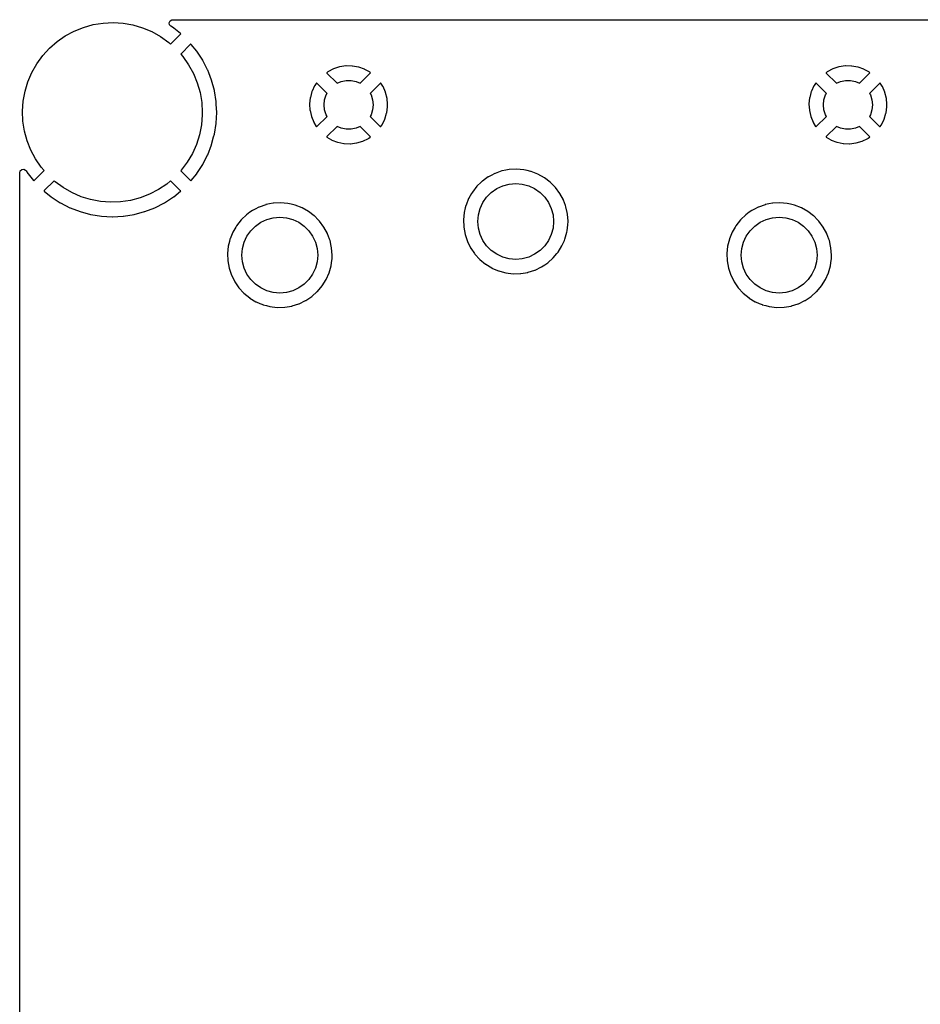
# Model space of a CAD drawing. Extents: x 2.72 to 6.23, y -5.23 to -2.47.
# Tile 2 of 18: x 2.72 to 3.98, y -3.85 to -2.47. Entities that reach past the tile are written whole.
import ezdxf

# ---------------------------------------------------------------- set-up
doc = ezdxf.new("R2010")
doc.units = 0
doc.header["$MEASUREMENT"] = 0
doc.layers.add('BLACK', color=7, linetype='CONTINUOUS')

msp = doc.modelspace()

# ---------------------------------------------------------------- linework, layer by layer
at = {"layer": 'BLACK', "linetype": 'CONTINUOUS'}
for p, q in [((2.93326, -2.47021), (2.93463, -2.47002)), ((2.93463, -2.47002), (6.01537, -2.47002)), ((2.79636, -2.48601), (2.8094, -2.48074)), ((2.8094, -2.48074), (2.82295, -2.47695)), ((2.82295, -2.47695), (2.83683, -2.47471)), ((2.83683, -2.47471), (2.85088, -2.47402)), ((2.85088, -2.47402), (2.86492, -2.4749)), ((2.86492, -2.4749), (2.87877, -2.47734)), ((2.87877, -2.47734), (2.89226, -2.48132)), ((2.89226, -2.48132), (2.90523, -2.48677)), ((2.92973, -2.47425), (2.9309, -2.47171)), ((2.93011, -2.47702), (2.92973, -2.47425)), ((2.93193, -2.47914), (2.93011, -2.47702)), ((2.9309, -2.47171), (2.93326, -2.47021)), ((2.93582, -2.48166), (2.93193, -2.47914)), ((2.93603, -2.48182), (2.93582, -2.48166)), ((2.94546, -2.48946), (2.93603, -2.48182)), ((2.77244, -2.50072), (2.78399, -2.4927)), ((2.78399, -2.4927), (2.79636, -2.48601)), ((2.90523, -2.48677), (2.91751, -2.49363)), ((2.91751, -2.49363), (2.92894, -2.50182)), ((2.93163, -2.50423), (2.94548, -2.49038)), ((2.94576, -2.48987), (2.94546, -2.48946)), ((2.94548, -2.49038), (2.94576, -2.48987)), ((2.75237, -2.52037), (2.76185, -2.50999)), ((2.76185, -2.50999), (2.77244, -2.50072)), ((2.92894, -2.50182), (2.93163, -2.50423)), ((2.95965, -2.50449), (2.94575, -2.51839)), ((2.96009, -2.50424), (2.95965, -2.50449)), ((2.96057, -2.50457), (2.96009, -2.50424)), ((2.96818, -2.51397), (2.96057, -2.50457)), ((2.7441, -2.53175), (2.75237, -2.52037)), ((2.94575, -2.51839), (2.94873, -2.52175)), ((2.94873, -2.52175), (2.95684, -2.53324)), ((2.96834, -2.51418), (2.96818, -2.51397)), ((2.97653, -2.5268), (2.96834, -2.51418)), ((2.73715, -2.54398), (2.7441, -2.53175)), ((2.95684, -2.53324), (2.96362, -2.54556)), ((2.97666, -2.52702), (2.97653, -2.5268)), ((2.98349, -2.54043), (2.97666, -2.52702)), ((3.15975, -2.5391), (3.15217, -2.54304)), ((3.16012, -2.53894), (3.15975, -2.5391)), ((3.16825, -2.53629), (3.16012, -2.53894)), ((3.16864, -2.53619), (3.16825, -2.53629)), ((3.17709, -2.5349), (3.16864, -2.53619)), ((3.17749, -2.53487), (3.17709, -2.5349)), ((3.18604, -2.53497), (3.17749, -2.53487)), ((3.18644, -2.53501), (3.18604, -2.53497)), ((3.19486, -2.53651), (3.18644, -2.53501)), ((3.19525, -2.53662), (3.19486, -2.53651)), ((3.20331, -2.53947), (3.19525, -2.53662)), ((3.85975, -2.5391), (3.85217, -2.54304)), ((3.86012, -2.53894), (3.85975, -2.5391)), ((3.86825, -2.53629), (3.86012, -2.53894)), ((3.86864, -2.53619), (3.86825, -2.53629)), ((3.87709, -2.5349), (3.86864, -2.53619)), ((3.87749, -2.53487), (3.87709, -2.5349)), ((3.88604, -2.53497), (3.87749, -2.53487)), ((3.88644, -2.53501), (3.88604, -2.53497)), ((3.89486, -2.53651), (3.88644, -2.53501)), ((3.89525, -2.53662), (3.89486, -2.53651)), ((3.90331, -2.53947), (3.89525, -2.53662)), ((2.73161, -2.55691), (2.73715, -2.54398)), ((2.96362, -2.54556), (2.96898, -2.55857)), ((2.98359, -2.54066), (2.98349, -2.54043)), ((2.98504, -2.54443), (2.98359, -2.54066)), ((2.98898, -2.5547), (2.98504, -2.54443)), ((3.15086, -2.54399), (3.15053, -2.54443)), ((3.15053, -2.54443), (3.15079, -2.54492)), ((3.15079, -2.54492), (3.16494, -2.55906)), ((3.15183, -2.54326), (3.15086, -2.54399)), ((3.15217, -2.54304), (3.15183, -2.54326)), ((3.19727, -2.55906), (3.21146, -2.54487)), ((3.20368, -2.53963), (3.20331, -2.53947)), ((3.21116, -2.54376), (3.20368, -2.53963)), ((3.21145, -2.54396), (3.21116, -2.54376)), ((3.21174, -2.54436), (3.21145, -2.54396)), ((3.21146, -2.54487), (3.2117, -2.54443)), ((3.2117, -2.54443), (3.21174, -2.54436)), ((3.85086, -2.54399), (3.85053, -2.54443)), ((3.85053, -2.54443), (3.85079, -2.54492)), ((3.85079, -2.54492), (3.86494, -2.55906)), ((3.85183, -2.54326), (3.85086, -2.54399)), ((3.85217, -2.54304), (3.85183, -2.54326)), ((3.89727, -2.55906), (3.91146, -2.54487)), ((3.90368, -2.53963), (3.90331, -2.53947)), ((3.91116, -2.54376), (3.90368, -2.53963)), ((3.91145, -2.54396), (3.91116, -2.54376)), ((3.91174, -2.54436), (3.91145, -2.54396)), ((3.91146, -2.54487), (3.9117, -2.54443)), ((3.9117, -2.54443), (3.91174, -2.54436)), ((2.72755, -2.57038), (2.73161, -2.55691)), ((2.96898, -2.55857), (2.97285, -2.57209)), ((2.98906, -2.55495), (2.98898, -2.5547)), ((2.99296, -2.56948), (2.98906, -2.55495)), ((3.13351, -2.56257), (3.12991, -2.57032)), ((3.13371, -2.56222), (3.13351, -2.56257)), ((3.13575, -2.55923), (3.13371, -2.56222)), ((3.13623, -2.55885), (3.13575, -2.55923)), ((3.13669, -2.5591), (3.13623, -2.55885)), ((3.15085, -2.57326), (3.13669, -2.5591)), ((3.16494, -2.55906), (3.17046, -2.55661)), ((3.17046, -2.55661), (3.1775, -2.55511)), ((3.1775, -2.55511), (3.1847, -2.55511)), ((3.1847, -2.55511), (3.19175, -2.55661)), ((3.19175, -2.55661), (3.19727, -2.55906)), ((3.22563, -2.55899), (3.21136, -2.57326)), ((3.226, -2.55882), (3.22563, -2.55899)), ((3.22642, -2.55918), (3.226, -2.55882)), ((3.22914, -2.56338), (3.22642, -2.55918)), ((3.22933, -2.56374), (3.22914, -2.56338)), ((3.23274, -2.57158), (3.22933, -2.56374)), ((3.83351, -2.56257), (3.82991, -2.57032)), ((3.83371, -2.56222), (3.83351, -2.56257)), ((3.83575, -2.55923), (3.83371, -2.56222)), ((3.83623, -2.55885), (3.83575, -2.55923)), ((3.83669, -2.5591), (3.83623, -2.55885)), ((3.85085, -2.57326), (3.83669, -2.5591)), ((3.86494, -2.55906), (3.87046, -2.55661)), ((3.87046, -2.55661), (3.8775, -2.55511)), ((3.8775, -2.55511), (3.8847, -2.55511)), ((3.8847, -2.55511), (3.89175, -2.55661)), ((3.89175, -2.55661), (3.89727, -2.55906)), ((3.92563, -2.55899), (3.91136, -2.57326)), ((3.926, -2.55882), (3.92563, -2.55899)), ((3.92642, -2.55918), (3.926, -2.55882)), ((3.92914, -2.56338), (3.92642, -2.55918)), ((3.92933, -2.56374), (3.92914, -2.56338)), ((3.93274, -2.57158), (3.92933, -2.56374)), ((2.72501, -2.58421), (2.72755, -2.57038)), ((2.97285, -2.57209), (2.9752, -2.58596)), ((2.99301, -2.56973), (2.99296, -2.56948)), ((2.99536, -2.58459), (2.99301, -2.56973)), ((3.12741, -2.57933), (3.1265, -2.58783)), ((3.12749, -2.57894), (3.12741, -2.57933)), ((3.12977, -2.5707), (3.12749, -2.57894)), ((3.12991, -2.57032), (3.12977, -2.5707)), ((3.14741, -2.58221), (3.14963, -2.57536)), ((3.14963, -2.57536), (3.15085, -2.57326)), ((3.21136, -2.57326), (3.21257, -2.57536)), ((3.21257, -2.57536), (3.2148, -2.58221)), ((3.23287, -2.57196), (3.23274, -2.57158)), ((3.23495, -2.58025), (3.23287, -2.57196)), ((3.23502, -2.58065), (3.23495, -2.58025)), ((3.82741, -2.57933), (3.8265, -2.58783)), ((3.82749, -2.57894), (3.82741, -2.57933)), ((3.82977, -2.5707), (3.82749, -2.57894)), ((3.82991, -2.57032), (3.82977, -2.5707)), ((3.84741, -2.58221), (3.84963, -2.57536)), ((3.84963, -2.57536), (3.85085, -2.57326)), ((3.91136, -2.57326), (3.91257, -2.57536)), ((3.91257, -2.57536), (3.9148, -2.58221)), ((3.93287, -2.57196), (3.93274, -2.57158)), ((3.93495, -2.58025), (3.93287, -2.57196)), ((3.93502, -2.58065), (3.93495, -2.58025)), ((2.72403, -2.59824), (2.72501, -2.58421)), ((2.9752, -2.58596), (2.97598, -2.6)), ((2.99539, -2.58485), (2.99536, -2.58459)), ((2.99557, -2.58824), (2.99539, -2.58485)), ((2.99618, -2.59987), (2.99557, -2.58824)), ((3.1265, -2.58783), (3.12649, -2.58824)), ((3.12649, -2.58824), (3.12699, -2.59677)), ((3.14665, -2.58937), (3.14741, -2.58221)), ((3.14741, -2.59653), (3.14665, -2.58937)), ((3.2148, -2.58221), (3.21555, -2.58937)), ((3.21555, -2.58937), (3.2148, -2.59653)), ((3.23453, -2.60071), (3.23566, -2.59217)), ((3.23564, -2.58824), (3.23502, -2.58065)), ((3.23573, -2.58924), (3.23564, -2.58824)), ((3.23566, -2.59217), (3.23568, -2.59191)), ((3.23568, -2.59191), (3.23573, -2.5895)), ((3.23573, -2.5895), (3.23573, -2.58924)), ((3.8265, -2.58783), (3.82649, -2.58824)), ((3.82649, -2.58824), (3.82699, -2.59677)), ((3.84665, -2.58937), (3.84741, -2.58221)), ((3.84741, -2.59653), (3.84665, -2.58937)), ((3.9148, -2.58221), (3.91555, -2.58937)), ((3.91555, -2.58937), (3.9148, -2.59653)), ((3.93453, -2.60071), (3.93566, -2.59217)), ((3.93564, -2.58824), (3.93502, -2.58065)), ((3.93573, -2.58924), (3.93564, -2.58824)), ((3.93566, -2.59217), (3.93568, -2.59191)), ((3.93568, -2.59191), (3.93573, -2.5895)), ((3.93573, -2.5895), (3.93573, -2.58924)), ((2.72462, -2.61229), (2.72403, -2.59824)), ((2.97594, -2.60352), (2.97476, -2.61753)), ((2.97598, -2.6), (2.97594, -2.60352)), ((2.99539, -2.61515), (2.99618, -2.60013)), ((2.99618, -2.60013), (2.99618, -2.59987)), ((3.12699, -2.59677), (3.12704, -2.59717)), ((3.12704, -2.59717), (3.12892, -2.60551)), ((3.12892, -2.60551), (3.12904, -2.6059)), ((3.12904, -2.6059), (3.13226, -2.61382)), ((3.13652, -2.61981), (3.15085, -2.60548)), ((3.14963, -2.60338), (3.14741, -2.59653)), ((3.15085, -2.60548), (3.14963, -2.60338)), ((3.21257, -2.60338), (3.21136, -2.60548)), ((3.21136, -2.60548), (3.22553, -2.61965)), ((3.2148, -2.59653), (3.21257, -2.60338)), ((3.23196, -2.60929), (3.23444, -2.60111)), ((3.23444, -2.60111), (3.23453, -2.60071)), ((3.82699, -2.59677), (3.82704, -2.59717)), ((3.82704, -2.59717), (3.82892, -2.60551)), ((3.82892, -2.60551), (3.82904, -2.6059)), ((3.82904, -2.6059), (3.83226, -2.61382)), ((3.83652, -2.61981), (3.85085, -2.60548)), ((3.84963, -2.60338), (3.84741, -2.59653)), ((3.85085, -2.60548), (3.84963, -2.60338)), ((3.91257, -2.60338), (3.91136, -2.60548)), ((3.91136, -2.60548), (3.92553, -2.61965)), ((3.9148, -2.59653), (3.91257, -2.60338)), ((3.93196, -2.60929), (3.93444, -2.60111)), ((3.93444, -2.60111), (3.93453, -2.60071)), ((2.72677, -2.62619), (2.72462, -2.61229)), ((2.97476, -2.61753), (2.97203, -2.63133)), ((2.99301, -2.63027), (2.99536, -2.61541)), ((2.99536, -2.61541), (2.99539, -2.61515)), ((3.13226, -2.61382), (3.13244, -2.61418)), ((3.13244, -2.61418), (3.13576, -2.61959)), ((3.13576, -2.61959), (3.13617, -2.61996)), ((3.13617, -2.61996), (3.13652, -2.61981)), ((3.16494, -2.61968), (3.15073, -2.63389)), ((3.17046, -2.62213), (3.16494, -2.61968)), ((3.19727, -2.61968), (3.19175, -2.62213)), ((3.21136, -2.63377), (3.19727, -2.61968)), ((3.22553, -2.61965), (3.226, -2.61991)), ((3.226, -2.61991), (3.22646, -2.61956)), ((3.22646, -2.61956), (3.22782, -2.61767)), ((3.22782, -2.61767), (3.22802, -2.61733)), ((3.22802, -2.61733), (3.23181, -2.60967)), ((3.23181, -2.60967), (3.23196, -2.60929)), ((3.83226, -2.61382), (3.83244, -2.61418)), ((3.83244, -2.61418), (3.83576, -2.61959)), ((3.83576, -2.61959), (3.83617, -2.61996)), ((3.83617, -2.61996), (3.83652, -2.61981)), ((3.86494, -2.61968), (3.85073, -2.63389)), ((3.87046, -2.62213), (3.86494, -2.61968)), ((3.89727, -2.61968), (3.89175, -2.62213)), ((3.91136, -2.63377), (3.89727, -2.61968)), ((3.92553, -2.61965), (3.926, -2.61991)), ((3.926, -2.61991), (3.92646, -2.61956)), ((3.92646, -2.61956), (3.92782, -2.61767)), ((3.92782, -2.61767), (3.92802, -2.61733)), ((3.92802, -2.61733), (3.93181, -2.60967)), ((3.93181, -2.60967), (3.93196, -2.60929)), ((2.73046, -2.63977), (2.72677, -2.62619)), ((2.97203, -2.63133), (2.96777, -2.64474)), ((2.98906, -2.64505), (2.99192, -2.63438)), ((2.99192, -2.63438), (2.99296, -2.63052)), ((2.99296, -2.63052), (2.99301, -2.63027)), ((3.15073, -2.63389), (3.15046, -2.63438)), ((3.15046, -2.63438), (3.15067, -2.63465)), ((3.15067, -2.63465), (3.15732, -2.63854)), ((3.1775, -2.62363), (3.17046, -2.62213)), ((3.1847, -2.62363), (3.1775, -2.62363)), ((3.19175, -2.62213), (3.1847, -2.62363)), ((3.20924, -2.63618), (3.21131, -2.63471)), ((3.21131, -2.63471), (3.21157, -2.63438)), ((3.21164, -2.63429), (3.21136, -2.63377)), ((3.21157, -2.63438), (3.21164, -2.63429)), ((3.85073, -2.63389), (3.85046, -2.63438)), ((3.85046, -2.63438), (3.85067, -2.63465)), ((3.85067, -2.63465), (3.85732, -2.63854)), ((3.8775, -2.62363), (3.87046, -2.62213)), ((3.8847, -2.62363), (3.8775, -2.62363)), ((3.89175, -2.62213), (3.8847, -2.62363)), ((3.90924, -2.63618), (3.91131, -2.63471)), ((3.91131, -2.63471), (3.91157, -2.63438)), ((3.91164, -2.63429), (3.91136, -2.63377)), ((3.91157, -2.63438), (3.91164, -2.63429)), ((2.73563, -2.65284), (2.73046, -2.63977)), ((2.96777, -2.64474), (2.96205, -2.65759)), ((2.98359, -2.65934), (2.98898, -2.6453)), ((2.98898, -2.6453), (2.98906, -2.64505)), ((3.15732, -2.63854), (3.15769, -2.63871)), ((3.15769, -2.63871), (3.16567, -2.64176)), ((3.16567, -2.64176), (3.16606, -2.64188)), ((3.16606, -2.64188), (3.17443, -2.64358)), ((3.17443, -2.64358), (3.17484, -2.64363)), ((3.17484, -2.64363), (3.18338, -2.64394)), ((3.18338, -2.64394), (3.18378, -2.64392)), ((3.18378, -2.64392), (3.19226, -2.64284)), ((3.19226, -2.64284), (3.19266, -2.64275)), ((3.19266, -2.64275), (3.20084, -2.6403)), ((3.20084, -2.6403), (3.20122, -2.64015)), ((3.20122, -2.64015), (3.2089, -2.63639)), ((3.2089, -2.63639), (3.20924, -2.63618)), ((3.85732, -2.63854), (3.85769, -2.63871)), ((3.85769, -2.63871), (3.86567, -2.64176)), ((3.86567, -2.64176), (3.86606, -2.64188)), ((3.86606, -2.64188), (3.87443, -2.64358)), ((3.87443, -2.64358), (3.87484, -2.64363)), ((3.87484, -2.64363), (3.88338, -2.64394)), ((3.88338, -2.64394), (3.88378, -2.64392)), ((3.88378, -2.64392), (3.89226, -2.64284)), ((3.89226, -2.64284), (3.89266, -2.64275)), ((3.89266, -2.64275), (3.90084, -2.6403)), ((3.90084, -2.6403), (3.90122, -2.64015)), ((3.90122, -2.64015), (3.9089, -2.63639)), ((3.9089, -2.63639), (3.90924, -2.63618)), ((2.74224, -2.66526), (2.73563, -2.65284)), ((2.96205, -2.65759), (2.95493, -2.66972)), ((2.97666, -2.67298), (2.98349, -2.65957)), ((2.98349, -2.65957), (2.98359, -2.65934)), ((2.75018, -2.67687), (2.74224, -2.66526)), ((2.75426, -2.68159), (2.75018, -2.67687)), ((2.95493, -2.66972), (2.94651, -2.68098)), ((2.96834, -2.68582), (2.97653, -2.6732)), ((2.97653, -2.6732), (2.97666, -2.67298)), ((2.72002, -2.68463), (2.72081, -2.68195)), ((2.72002, -5.01537), (2.72002, -2.68463)), ((2.72081, -2.68195), (2.72292, -2.68012)), ((2.72292, -2.68012), (2.72569, -2.67972)), ((2.72569, -2.67972), (2.72823, -2.68088)), ((2.72823, -2.68088), (2.72914, -2.68193)), ((2.72914, -2.68193), (2.73166, -2.68582)), ((2.73166, -2.68582), (2.73182, -2.68603)), ((2.73182, -2.68603), (2.73943, -2.69543)), ((2.74035, -2.69551), (2.75426, -2.68159)), ((2.94651, -2.68098), (2.94584, -2.6817)), ((2.94584, -2.6817), (2.95962, -2.69548)), ((2.96054, -2.69546), (2.96818, -2.68603)), ((2.96818, -2.68603), (2.96834, -2.68582)), ((3.37688, -2.69031), (3.37282, -2.69322)), ((3.37703, -2.69021), (3.37688, -2.69031)), ((3.37688, -2.69031), (3.37688, -2.69031)), ((3.38089, -2.6882), (3.37703, -2.69021)), ((3.38607, -2.68551), (3.38089, -2.6882)), ((3.38622, -2.68543), (3.38607, -2.68551)), ((3.38607, -2.68551), (3.38607, -2.68551)), ((3.38639, -2.68537), (3.38622, -2.68543)), ((3.39583, -2.68206), (3.38639, -2.68537)), ((3.38639, -2.68537), (3.38639, -2.68537)), ((3.396, -2.682), (3.39583, -2.68206)), ((3.39617, -2.68197), (3.396, -2.682)), ((3.40161, -2.68088), (3.39617, -2.68197)), ((3.39617, -2.68197), (3.39617, -2.68197)), ((3.40616, -2.67998), (3.40161, -2.68088)), ((3.40633, -2.67997), (3.40616, -2.67998)), ((3.40634, -2.67997), (3.40633, -2.67997)), ((3.41633, -2.67942), (3.40634, -2.67997)), ((3.41651, -2.67941), (3.41633, -2.67942)), ((3.41633, -2.67942), (3.41633, -2.67942)), ((3.42683, -2.6803), (3.41651, -2.67941)), ((3.43121, -2.68132), (3.42683, -2.6803)), ((3.43675, -2.6826), (3.43121, -2.68132)), ((3.43692, -2.68264), (3.43675, -2.6826)), ((3.43675, -2.6826), (3.43675, -2.6826)), ((3.44659, -2.68638), (3.43692, -2.68264)), ((3.45563, -2.69144), (3.44659, -2.68638)), ((2.73943, -2.69543), (2.73991, -2.69576)), ((2.73991, -2.69576), (2.74035, -2.69551)), ((2.76833, -2.69581), (2.75452, -2.70962)), ((2.76969, -2.69707), (2.76833, -2.69581)), ((2.78102, -2.70542), (2.76969, -2.69707)), ((2.92617, -2.70035), (2.91451, -2.70822)), ((2.93159, -2.69573), (2.92617, -2.70035)), ((2.94551, -2.70965), (2.93159, -2.69573)), ((2.95962, -2.69548), (2.96013, -2.69576)), ((2.96013, -2.69576), (2.96054, -2.69546)), ((3.3611, -2.70339), (3.35468, -2.71152)), ((3.36714, -2.69762), (3.3611, -2.70339)), ((3.36847, -2.69636), (3.36714, -2.69762)), ((3.3686, -2.69623), (3.36847, -2.69636)), ((3.36847, -2.69636), (3.36847, -2.69636)), ((3.37282, -2.69322), (3.3686, -2.69623)), ((3.38878, -2.70673), (3.39718, -2.70281)), ((3.39718, -2.70281), (3.40612, -2.70041)), ((3.40612, -2.70041), (3.41535, -2.69961)), ((3.41535, -2.69961), (3.42458, -2.70041)), ((3.42458, -2.70041), (3.43353, -2.70281)), ((3.43353, -2.70281), (3.44193, -2.70673)), ((3.45577, -2.69155), (3.45563, -2.69144)), ((3.46373, -2.69762), (3.45577, -2.69155)), ((3.45577, -2.69155), (3.45577, -2.69155)), ((3.46387, -2.69773), (3.46373, -2.69762)), ((3.46373, -2.69762), (3.46373, -2.69762)), ((3.47113, -2.70511), (3.46387, -2.69773)), ((2.75452, -2.70962), (2.75424, -2.71013)), ((2.75424, -2.71013), (2.75454, -2.71054)), ((2.75454, -2.71054), (2.76397, -2.71818)), ((2.76397, -2.71818), (2.76418, -2.71834)), ((2.76418, -2.71834), (2.7768, -2.72653)), ((2.7932, -2.71245), (2.78102, -2.70542)), ((2.80609, -2.71808), (2.7932, -2.71245)), ((2.81952, -2.72224), (2.80609, -2.71808)), ((2.90204, -2.71473), (2.88893, -2.71982)), ((2.91451, -2.70822), (2.90204, -2.71473)), ((2.9232, -2.72653), (2.93582, -2.71834)), ((2.93582, -2.71834), (2.93603, -2.71818)), ((2.93603, -2.71818), (2.94543, -2.71057)), ((2.94543, -2.71057), (2.94576, -2.71009)), ((2.94576, -2.71009), (2.94551, -2.70965)), ((3.35356, -2.71345), (3.34957, -2.72033)), ((3.35468, -2.71152), (3.35356, -2.71345)), ((3.37464, -2.71859), (3.38119, -2.71204)), ((3.38119, -2.71204), (3.38878, -2.70673)), ((3.44193, -2.70673), (3.44952, -2.71204)), ((3.44952, -2.71204), (3.45607, -2.71859)), ((3.47729, -2.71345), (3.47113, -2.70511)), ((3.48221, -2.72257), (3.47729, -2.71345)), ((2.7768, -2.72653), (2.77702, -2.72666)), ((2.77702, -2.72666), (2.79043, -2.73349)), ((2.83334, -2.72488), (2.81952, -2.72224)), ((2.84736, -2.72596), (2.83334, -2.72488)), ((2.86142, -2.72547), (2.84736, -2.72596)), ((2.87533, -2.72341), (2.86142, -2.72547)), ((2.88893, -2.71982), (2.87533, -2.72341)), ((2.90957, -2.73349), (2.92298, -2.72666)), ((2.92298, -2.72666), (2.9232, -2.72653)), ((3.06512, -2.7293), (3.05568, -2.73262)), ((3.06529, -2.72924), (3.06512, -2.7293)), ((3.06546, -2.72921), (3.06529, -2.72924)), ((3.07041, -2.72823), (3.06546, -2.72921)), ((3.06546, -2.72921), (3.06546, -2.72921)), ((3.07545, -2.72722), (3.07041, -2.72823)), ((3.07563, -2.72721), (3.07545, -2.72722)), ((3.08562, -2.72666), (3.07563, -2.72721)), ((3.07563, -2.72721), (3.07563, -2.72721)), ((3.0858, -2.72665), (3.08562, -2.72666)), ((3.08562, -2.72666), (3.08562, -2.72666)), ((3.09612, -2.72755), (3.0858, -2.72665)), ((3.1005, -2.72856), (3.09612, -2.72755)), ((3.10604, -2.72985), (3.1005, -2.72856)), ((3.10605, -2.72985), (3.10604, -2.72985)), ((3.10622, -2.72989), (3.10605, -2.72985)), ((3.11588, -2.73363), (3.10622, -2.72989)), ((3.34555, -2.73026), (3.34471, -2.73363)), ((3.34559, -2.73009), (3.34555, -2.73026)), ((3.34555, -2.73026), (3.34555, -2.73026)), ((3.34569, -2.72985), (3.34559, -2.73009)), ((3.34941, -2.72065), (3.34569, -2.72985)), ((3.34948, -2.72048), (3.34941, -2.72065)), ((3.34957, -2.72033), (3.34948, -2.72048)), ((3.34957, -2.72033), (3.34957, -2.72033)), ((3.36541, -2.73458), (3.36933, -2.72618)), ((3.36933, -2.72618), (3.37464, -2.71859)), ((3.45607, -2.71859), (3.46138, -2.72618)), ((3.46138, -2.72618), (3.4653, -2.73458)), ((3.48227, -2.72273), (3.48221, -2.72257)), ((3.48505, -2.73026), (3.48227, -2.72273)), ((3.4858, -2.73229), (3.48505, -2.73026)), ((3.48583, -2.73246), (3.4858, -2.73229)), ((3.76512, -2.7293), (3.75568, -2.73262)), ((3.76529, -2.72924), (3.76512, -2.7293)), ((3.76546, -2.72921), (3.76529, -2.72924)), ((3.77041, -2.72823), (3.76546, -2.72921)), ((3.76546, -2.72921), (3.76546, -2.72921)), ((3.77545, -2.72722), (3.77041, -2.72823)), ((3.77563, -2.72721), (3.77545, -2.72722)), ((3.78562, -2.72666), (3.77563, -2.72721)), ((3.77563, -2.72721), (3.77563, -2.72721)), ((3.7858, -2.72665), (3.78562, -2.72666)), ((3.78562, -2.72666), (3.78562, -2.72666)), ((3.79612, -2.72755), (3.7858, -2.72665)), ((3.8005, -2.72856), (3.79612, -2.72755)), ((3.80604, -2.72985), (3.8005, -2.72856)), ((3.80605, -2.72985), (3.80604, -2.72985)), ((3.80622, -2.72989), (3.80605, -2.72985)), ((3.81588, -2.73363), (3.80622, -2.72989)), ((2.79043, -2.73349), (2.79066, -2.73359)), ((2.79066, -2.73359), (2.8047, -2.73898)), ((2.8047, -2.73898), (2.80495, -2.73906)), ((2.80495, -2.73906), (2.81948, -2.74296)), ((2.81948, -2.74296), (2.81973, -2.74301)), ((2.81973, -2.74301), (2.83459, -2.74536)), ((2.83459, -2.74536), (2.83485, -2.74539)), ((2.83485, -2.74539), (2.84987, -2.74618)), ((2.85013, -2.74618), (2.86515, -2.74539)), ((2.86515, -2.74539), (2.86541, -2.74536)), ((2.86541, -2.74536), (2.88027, -2.74301)), ((2.88027, -2.74301), (2.88052, -2.74296)), ((2.88052, -2.74296), (2.89505, -2.73906)), ((2.89505, -2.73906), (2.8953, -2.73898)), ((2.8953, -2.73898), (2.90934, -2.73359)), ((2.90934, -2.73359), (2.90957, -2.73349)), ((3.03776, -2.7436), (3.03076, -2.75028)), ((3.03789, -2.74348), (3.03776, -2.7436)), ((3.03776, -2.7436), (3.03776, -2.7436)), ((3.04279, -2.73997), (3.03789, -2.74348)), ((3.04617, -2.73756), (3.04279, -2.73997)), ((3.04632, -2.73745), (3.04617, -2.73756)), ((3.04617, -2.73756), (3.04617, -2.73756)), ((3.05018, -2.73545), (3.04632, -2.73745)), ((3.05536, -2.73276), (3.05018, -2.73545)), ((3.05551, -2.73268), (3.05536, -2.73276)), ((3.05536, -2.73276), (3.05536, -2.73276)), ((3.05568, -2.73262), (3.05551, -2.73268)), ((3.05568, -2.73262), (3.05568, -2.73262)), ((3.12492, -2.73869), (3.11588, -2.73363)), ((3.12506, -2.73879), (3.12492, -2.73869)), ((3.13302, -2.74487), (3.12506, -2.73879)), ((3.12506, -2.73879), (3.12506, -2.73879)), ((3.13316, -2.74497), (3.13302, -2.74487)), ((3.13302, -2.74487), (3.13302, -2.74487)), ((3.13855, -2.75045), (3.13316, -2.74497)), ((3.34309, -2.74014), (3.34203, -2.75045)), ((3.34471, -2.73363), (3.34309, -2.74014)), ((3.3622, -2.75276), (3.36301, -2.74353)), ((3.36301, -2.74353), (3.36541, -2.73458)), ((3.4653, -2.73458), (3.4677, -2.74353)), ((3.4677, -2.74353), (3.4685, -2.75276)), ((3.48753, -2.74032), (3.48583, -2.73246)), ((3.48798, -2.74242), (3.48753, -2.74032)), ((3.48799, -2.7426), (3.48798, -2.74242)), ((3.48869, -2.7525), (3.48799, -2.7426)), ((3.73776, -2.7436), (3.73076, -2.75028)), ((3.73789, -2.74348), (3.73776, -2.7436)), ((3.73776, -2.7436), (3.73776, -2.7436)), ((3.74279, -2.73997), (3.73789, -2.74348)), ((3.74617, -2.73756), (3.74279, -2.73997)), ((3.74632, -2.73745), (3.74617, -2.73756)), ((3.74617, -2.73756), (3.74617, -2.73756)), ((3.75018, -2.73545), (3.74632, -2.73745)), ((3.75536, -2.73276), (3.75018, -2.73545)), ((3.75551, -2.73268), (3.75536, -2.73276)), ((3.75536, -2.73276), (3.75536, -2.73276)), ((3.75568, -2.73262), (3.75551, -2.73268)), ((3.75568, -2.73262), (3.75568, -2.73262)), ((3.82492, -2.73869), (3.81588, -2.73363)), ((3.82506, -2.73879), (3.82492, -2.73869)), ((3.83302, -2.74487), (3.82506, -2.73879)), ((3.82506, -2.73879), (3.82506, -2.73879)), ((3.83316, -2.74497), (3.83302, -2.74487)), ((3.83302, -2.74487), (3.83302, -2.74487)), ((3.83855, -2.75045), (3.83316, -2.74497)), ((2.84987, -2.74618), (2.85013, -2.74618)), ((3.02397, -2.75877), (3.02286, -2.76069)), ((3.03039, -2.75063), (3.02397, -2.75877)), ((3.03076, -2.75028), (3.03039, -2.75063)), ((3.04393, -2.76584), (3.05048, -2.75929)), ((3.05048, -2.75929), (3.05807, -2.75397)), ((3.05807, -2.75397), (3.06647, -2.75006)), ((3.06647, -2.75006), (3.07542, -2.74766)), ((3.07542, -2.74766), (3.08465, -2.74685)), ((3.08465, -2.74685), (3.09387, -2.74766)), ((3.09387, -2.74766), (3.10282, -2.75006)), ((3.10282, -2.75006), (3.11122, -2.75397)), ((3.11122, -2.75397), (3.11881, -2.75929)), ((3.11881, -2.75929), (3.12536, -2.76584)), ((3.14043, -2.75236), (3.13855, -2.75045)), ((3.14658, -2.76069), (3.14043, -2.75236)), ((3.34203, -2.75045), (3.34204, -2.75063)), ((3.34204, -2.75063), (3.34243, -2.76055)), ((3.36301, -2.76199), (3.3622, -2.75276)), ((3.4685, -2.75276), (3.4677, -2.76199)), ((3.48739, -2.7661), (3.48855, -2.75749)), ((3.48855, -2.75749), (3.48857, -2.75736)), ((3.48855, -2.75749), (3.48855, -2.75749)), ((3.48857, -2.75736), (3.48871, -2.75276)), ((3.48871, -2.75276), (3.48869, -2.7525)), ((3.72397, -2.75877), (3.72286, -2.76069)), ((3.73039, -2.75063), (3.72397, -2.75877)), ((3.73076, -2.75028), (3.73039, -2.75063)), ((3.74393, -2.76584), (3.75048, -2.75929)), ((3.75048, -2.75929), (3.75807, -2.75397)), ((3.75807, -2.75397), (3.76647, -2.75006)), ((3.76647, -2.75006), (3.77542, -2.74766)), ((3.77542, -2.74766), (3.78465, -2.74685)), ((3.78465, -2.74685), (3.79387, -2.74766)), ((3.79387, -2.74766), (3.80282, -2.75006)), ((3.80282, -2.75006), (3.81122, -2.75397)), ((3.81122, -2.75397), (3.81881, -2.75929)), ((3.81881, -2.75929), (3.82536, -2.76584)), ((3.84043, -2.75236), (3.83855, -2.75045)), ((3.84658, -2.76069), (3.84043, -2.75236)), ((3.01877, -2.76773), (3.01488, -2.77733)), ((3.01886, -2.76758), (3.01877, -2.76773)), ((3.02286, -2.76069), (3.01886, -2.76758)), ((3.01886, -2.76758), (3.01886, -2.76758)), ((3.0347, -2.78182), (3.03862, -2.77343)), ((3.03862, -2.77343), (3.04393, -2.76584)), ((3.12536, -2.76584), (3.13067, -2.77343)), ((3.13067, -2.77343), (3.13459, -2.78182)), ((3.1515, -2.76981), (3.14658, -2.76069)), ((3.15156, -2.76998), (3.1515, -2.76981)), ((3.15444, -2.77776), (3.15156, -2.76998)), ((3.34243, -2.76055), (3.34244, -2.76081)), ((3.34244, -2.76081), (3.3443, -2.771)), ((3.3443, -2.771), (3.34758, -2.78083)), ((3.36541, -2.77093), (3.36301, -2.76199)), ((3.36933, -2.77933), (3.36541, -2.77093)), ((3.4653, -2.77093), (3.46138, -2.77933)), ((3.4677, -2.76199), (3.4653, -2.77093)), ((3.48437, -2.7776), (3.48719, -2.76763)), ((3.48719, -2.76763), (3.48739, -2.7661)), ((3.71877, -2.76773), (3.71488, -2.77733)), ((3.71886, -2.76758), (3.71877, -2.76773)), ((3.72286, -2.76069), (3.71886, -2.76758)), ((3.71886, -2.76758), (3.71886, -2.76758)), ((3.7347, -2.78182), (3.73862, -2.77343)), ((3.73862, -2.77343), (3.74393, -2.76584)), ((3.82536, -2.76584), (3.83067, -2.77343)), ((3.83067, -2.77343), (3.83459, -2.78182)), ((3.8515, -2.76981), (3.84658, -2.76069)), ((3.85156, -2.76998), (3.8515, -2.76981)), ((3.85444, -2.77776), (3.85156, -2.76998)), ((3.01238, -2.78739), (3.01133, -2.7977)), ((3.01397, -2.78099), (3.01238, -2.78739)), ((3.01484, -2.7775), (3.01397, -2.78099)), ((3.01488, -2.77733), (3.01484, -2.7775)), ((3.01484, -2.7775), (3.01484, -2.7775)), ((3.0323, -2.79077), (3.0347, -2.78182)), ((3.13459, -2.78182), (3.13699, -2.79077)), ((3.15509, -2.77953), (3.15444, -2.77776)), ((3.15513, -2.77971), (3.15509, -2.77953)), ((3.15682, -2.78756), (3.15513, -2.77971)), ((3.34758, -2.78083), (3.34766, -2.78099)), ((3.34766, -2.78099), (3.35208, -2.78984)), ((3.37464, -2.78692), (3.36933, -2.77933)), ((3.38119, -2.79347), (3.37464, -2.78692)), ((3.45607, -2.78692), (3.44952, -2.79347)), ((3.46138, -2.77933), (3.45607, -2.78692)), ((3.4747, -2.79587), (3.48018, -2.78708)), ((3.48018, -2.78708), (3.48359, -2.77937)), ((3.48359, -2.77937), (3.4843, -2.77776)), ((3.4843, -2.77776), (3.48437, -2.7776)), ((3.71238, -2.78739), (3.71133, -2.7977)), ((3.71397, -2.78099), (3.71238, -2.78739)), ((3.71484, -2.7775), (3.71397, -2.78099)), ((3.71488, -2.77733), (3.71484, -2.7775)), ((3.71484, -2.7775), (3.71484, -2.7775)), ((3.7323, -2.79077), (3.7347, -2.78182)), ((3.83459, -2.78182), (3.83699, -2.79077)), ((3.85509, -2.77953), (3.85444, -2.77776)), ((3.85513, -2.77971), (3.85509, -2.77953)), ((3.85682, -2.78756), (3.85513, -2.77971)), ((3.01133, -2.7977), (3.01173, -2.80805)), ((3.0315, -2.8), (3.0323, -2.79077)), ((3.0323, -2.80923), (3.0315, -2.8)), ((3.13699, -2.79077), (3.1378, -2.8)), ((3.1378, -2.8), (3.13699, -2.80923)), ((3.15727, -2.78966), (3.15682, -2.78756)), ((3.158, -2.8), (3.15727, -2.78966)), ((3.15788, -2.80381), (3.158, -2.80013)), ((3.158, -2.80013), (3.158, -2.8)), ((3.158, -2.80013), (3.158, -2.80013)), ((3.35208, -2.78984), (3.35221, -2.7901)), ((3.35221, -2.7901), (3.35231, -2.79024)), ((3.35231, -2.79024), (3.35759, -2.79787)), ((3.35759, -2.79787), (3.3581, -2.79862)), ((3.3581, -2.79862), (3.36514, -2.80623)), ((3.38878, -2.79878), (3.38119, -2.79347)), ((3.39718, -2.8027), (3.38878, -2.79878)), ((3.44193, -2.79878), (3.43353, -2.8027)), ((3.44952, -2.79347), (3.44193, -2.79878)), ((3.46803, -2.80381), (3.47317, -2.7977)), ((3.47317, -2.7977), (3.4747, -2.79587)), ((3.71133, -2.7977), (3.71173, -2.80805)), ((3.7315, -2.8), (3.7323, -2.79077)), ((3.7323, -2.80923), (3.7315, -2.8)), ((3.83699, -2.79077), (3.8378, -2.8)), ((3.8378, -2.8), (3.83699, -2.80923)), ((3.85727, -2.78966), (3.85682, -2.78756)), ((3.858, -2.8), (3.85727, -2.78966)), ((3.85788, -2.80381), (3.858, -2.80013)), ((3.858, -2.80013), (3.858, -2.8)), ((3.858, -2.80013), (3.858, -2.80013)), ((3.01173, -2.80805), (3.01359, -2.81824)), ((3.0347, -2.81818), (3.0323, -2.80923)), ((3.13699, -2.80923), (3.13459, -2.81818)), ((3.15367, -2.82485), (3.15648, -2.81488)), ((3.15648, -2.81488), (3.15705, -2.8106)), ((3.15705, -2.8106), (3.15784, -2.80473)), ((3.15784, -2.80473), (3.15786, -2.80461)), ((3.15784, -2.80473), (3.15784, -2.80473)), ((3.15786, -2.80461), (3.15788, -2.80381)), ((3.36514, -2.80623), (3.37317, -2.81277)), ((3.37317, -2.81277), (3.37332, -2.81286)), ((3.37332, -2.81286), (3.37332, -2.81286)), ((3.37332, -2.81286), (3.3819, -2.81803)), ((3.40612, -2.8051), (3.39718, -2.8027)), ((3.41535, -2.80591), (3.40612, -2.8051)), ((3.42458, -2.8051), (3.41535, -2.80591)), ((3.43353, -2.8027), (3.42458, -2.8051)), ((3.4517, -2.81648), (3.45603, -2.81358)), ((3.45603, -2.81358), (3.46017, -2.81082)), ((3.46017, -2.81082), (3.46031, -2.81072)), ((3.46017, -2.81082), (3.46017, -2.81082)), ((3.46031, -2.81072), (3.46045, -2.8106)), ((3.46045, -2.8106), (3.4679, -2.80392)), ((3.46045, -2.8106), (3.46045, -2.8106)), ((3.4679, -2.80392), (3.46803, -2.80381)), ((3.4679, -2.80392), (3.4679, -2.80392)), ((3.71173, -2.80805), (3.71359, -2.81824)), ((3.7347, -2.81818), (3.7323, -2.80923)), ((3.83699, -2.80923), (3.83459, -2.81818)), ((3.85367, -2.82485), (3.85648, -2.81488)), ((3.85648, -2.81488), (3.85705, -2.8106)), ((3.85705, -2.8106), (3.85784, -2.80473)), ((3.85784, -2.80473), (3.85786, -2.80461)), ((3.85784, -2.80473), (3.85784, -2.80473)), ((3.85786, -2.80461), (3.85788, -2.80381)), ((3.01359, -2.81824), (3.01687, -2.82807)), ((3.01687, -2.82807), (3.01695, -2.82823)), ((3.01695, -2.82823), (3.02, -2.83433)), ((3.03862, -2.82657), (3.0347, -2.81818)), ((3.04393, -2.83416), (3.03862, -2.82657)), ((3.13067, -2.82657), (3.12536, -2.83416)), ((3.13459, -2.81818), (3.13067, -2.82657)), ((3.14948, -2.83433), (3.15367, -2.82485)), ((3.3819, -2.81803), (3.3819, -2.81803)), ((3.3819, -2.81803), (3.38205, -2.81812)), ((3.38205, -2.81812), (3.3874, -2.82038)), ((3.3874, -2.82038), (3.39143, -2.82209)), ((3.39143, -2.82209), (3.39143, -2.82209)), ((3.39143, -2.82209), (3.39159, -2.82216)), ((3.39159, -2.82216), (3.39176, -2.8222)), ((3.39176, -2.8222), (3.39176, -2.8222)), ((3.39176, -2.8222), (3.3966, -2.82348)), ((3.3966, -2.82348), (3.40161, -2.82481)), ((3.40161, -2.82481), (3.4119, -2.82603)), ((3.4119, -2.82603), (3.42226, -2.82579)), ((3.42226, -2.82579), (3.42243, -2.82576)), ((3.42243, -2.82576), (3.43231, -2.82411)), ((3.43231, -2.82411), (3.43248, -2.82409)), ((3.43231, -2.82411), (3.43231, -2.82411)), ((3.43248, -2.82409), (3.43265, -2.82403)), ((3.43265, -2.82403), (3.44219, -2.82101)), ((3.43265, -2.82403), (3.43265, -2.82403)), ((3.44219, -2.82101), (3.44236, -2.82096)), ((3.44219, -2.82101), (3.44219, -2.82101)), ((3.44236, -2.82096), (3.44252, -2.82088)), ((3.44252, -2.82088), (3.45154, -2.81655)), ((3.44252, -2.82088), (3.44252, -2.82088)), ((3.45154, -2.81655), (3.4517, -2.81648)), ((3.45154, -2.81655), (3.45154, -2.81655)), ((3.71359, -2.81824), (3.71687, -2.82807)), ((3.71687, -2.82807), (3.71695, -2.82823)), ((3.71695, -2.82823), (3.72, -2.83433)), ((3.73862, -2.82657), (3.7347, -2.81818)), ((3.74393, -2.83416), (3.73862, -2.82657)), ((3.83067, -2.82657), (3.82536, -2.83416)), ((3.83459, -2.81818), (3.83067, -2.82657)), ((3.84948, -2.83433), (3.85367, -2.82485)), ((3.02, -2.83433), (3.0215, -2.83734)), ((3.0215, -2.83734), (3.0274, -2.84587)), ((3.05048, -2.84071), (3.04393, -2.83416)), ((3.05807, -2.84603), (3.05048, -2.84071)), ((3.11881, -2.84071), (3.11122, -2.84603)), ((3.12536, -2.83416), (3.11881, -2.84071)), ((3.14399, -2.84312), (3.14948, -2.83433)), ((3.72, -2.83433), (3.7215, -2.83734)), ((3.7215, -2.83734), (3.7274, -2.84587)), ((3.75048, -2.84071), (3.74393, -2.83416)), ((3.75807, -2.84603), (3.75048, -2.84071)), ((3.81881, -2.84071), (3.81122, -2.84603)), ((3.82536, -2.83416), (3.81881, -2.84071)), ((3.84399, -2.84312), (3.84948, -2.83433)), ((3.0274, -2.84587), (3.03443, -2.85347)), ((3.03443, -2.85347), (3.04247, -2.86002)), ((3.06647, -2.84994), (3.05807, -2.84603)), ((3.07542, -2.85234), (3.06647, -2.84994)), ((3.08465, -2.85315), (3.07542, -2.85234)), ((3.09387, -2.85234), (3.08465, -2.85315)), ((3.10282, -2.84994), (3.09387, -2.85234)), ((3.11122, -2.84603), (3.10282, -2.84994)), ((3.12974, -2.85785), (3.13719, -2.85117)), ((3.13719, -2.85117), (3.13732, -2.85105)), ((3.13719, -2.85117), (3.13719, -2.85117)), ((3.13732, -2.85105), (3.14399, -2.84312)), ((3.7274, -2.84587), (3.73443, -2.85347)), ((3.73443, -2.85347), (3.74247, -2.86002)), ((3.76647, -2.84994), (3.75807, -2.84603)), ((3.77542, -2.85234), (3.76647, -2.84994)), ((3.78465, -2.85315), (3.77542, -2.85234)), ((3.79387, -2.85234), (3.78465, -2.85315)), ((3.80282, -2.84994), (3.79387, -2.85234)), ((3.81122, -2.84603), (3.80282, -2.84994)), ((3.82974, -2.85785), (3.83719, -2.85117)), ((3.83719, -2.85117), (3.83732, -2.85105)), ((3.83719, -2.85117), (3.83719, -2.85117)), ((3.83732, -2.85105), (3.84399, -2.84312)), ((3.04247, -2.86002), (3.04262, -2.86011)), ((3.04262, -2.86011), (3.04262, -2.86011)), ((3.04262, -2.86011), (3.05119, -2.86527)), ((3.05119, -2.86527), (3.05119, -2.86527)), ((3.05119, -2.86527), (3.05134, -2.86536)), ((3.05134, -2.86536), (3.05669, -2.86763)), ((3.05669, -2.86763), (3.06072, -2.86933)), ((3.06072, -2.86933), (3.06072, -2.86933)), ((3.06072, -2.86933), (3.06088, -2.8694)), ((3.06088, -2.8694), (3.06105, -2.86945)), ((3.06105, -2.86945), (3.06105, -2.86945)), ((3.06105, -2.86945), (3.06589, -2.87073)), ((3.10194, -2.87128), (3.11148, -2.86826)), ((3.11148, -2.86826), (3.11165, -2.8682)), ((3.11148, -2.86826), (3.11148, -2.86826)), ((3.11165, -2.8682), (3.11181, -2.86813)), ((3.11181, -2.86813), (3.12083, -2.8638)), ((3.11181, -2.86813), (3.11181, -2.86813)), ((3.12083, -2.8638), (3.12099, -2.86372)), ((3.12083, -2.8638), (3.12083, -2.8638)), ((3.12099, -2.86372), (3.12532, -2.86083)), ((3.12532, -2.86083), (3.12946, -2.85806)), ((3.12946, -2.85806), (3.12961, -2.85796)), ((3.12946, -2.85806), (3.12946, -2.85806)), ((3.12961, -2.85796), (3.12974, -2.85785)), ((3.12974, -2.85785), (3.12974, -2.85785)), ((3.74247, -2.86002), (3.74262, -2.86011)), ((3.74262, -2.86011), (3.74262, -2.86011)), ((3.74262, -2.86011), (3.75119, -2.86527)), ((3.75119, -2.86527), (3.75119, -2.86527)), ((3.75119, -2.86527), (3.75134, -2.86536)), ((3.75134, -2.86536), (3.75669, -2.86763)), ((3.75669, -2.86763), (3.76072, -2.86933)), ((3.76072, -2.86933), (3.76072, -2.86933)), ((3.76072, -2.86933), (3.76088, -2.8694)), ((3.76088, -2.8694), (3.76105, -2.86945)), ((3.76105, -2.86945), (3.76105, -2.86945)), ((3.76105, -2.86945), (3.76589, -2.87073)), ((3.80194, -2.87128), (3.81148, -2.86826)), ((3.81148, -2.86826), (3.81165, -2.8682)), ((3.81148, -2.86826), (3.81148, -2.86826)), ((3.81165, -2.8682), (3.81181, -2.86813)), ((3.81181, -2.86813), (3.82083, -2.8638)), ((3.81181, -2.86813), (3.81181, -2.86813)), ((3.82083, -2.8638), (3.82099, -2.86372)), ((3.82083, -2.8638), (3.82083, -2.8638)), ((3.82099, -2.86372), (3.82532, -2.86083)), ((3.82532, -2.86083), (3.82946, -2.85806)), ((3.82946, -2.85806), (3.82961, -2.85796)), ((3.82946, -2.85806), (3.82946, -2.85806)), ((3.82961, -2.85796), (3.82974, -2.85785)), ((3.82974, -2.85785), (3.82974, -2.85785)), ((3.06589, -2.87073), (3.0709, -2.87206)), ((3.0709, -2.87206), (3.08119, -2.87327)), ((3.08119, -2.87327), (3.09155, -2.87303)), ((3.09155, -2.87303), (3.09172, -2.873)), ((3.09172, -2.873), (3.1016, -2.87136)), ((3.1016, -2.87136), (3.10177, -2.87133)), ((3.1016, -2.87136), (3.1016, -2.87136)), ((3.10177, -2.87133), (3.10194, -2.87128)), ((3.10194, -2.87128), (3.10194, -2.87128)), ((3.76589, -2.87073), (3.7709, -2.87206)), ((3.7709, -2.87206), (3.78119, -2.87327)), ((3.78119, -2.87327), (3.79155, -2.87303)), ((3.79155, -2.87303), (3.79172, -2.873)), ((3.79172, -2.873), (3.8016, -2.87136)), ((3.8016, -2.87136), (3.80177, -2.87133)), ((3.8016, -2.87136), (3.8016, -2.87136)), ((3.80177, -2.87133), (3.80194, -2.87128)), ((3.80194, -2.87128), (3.80194, -2.87128))]:
    msp.add_line(p, q, dxfattribs=at)

doc.saveas('drawing.dxf')
